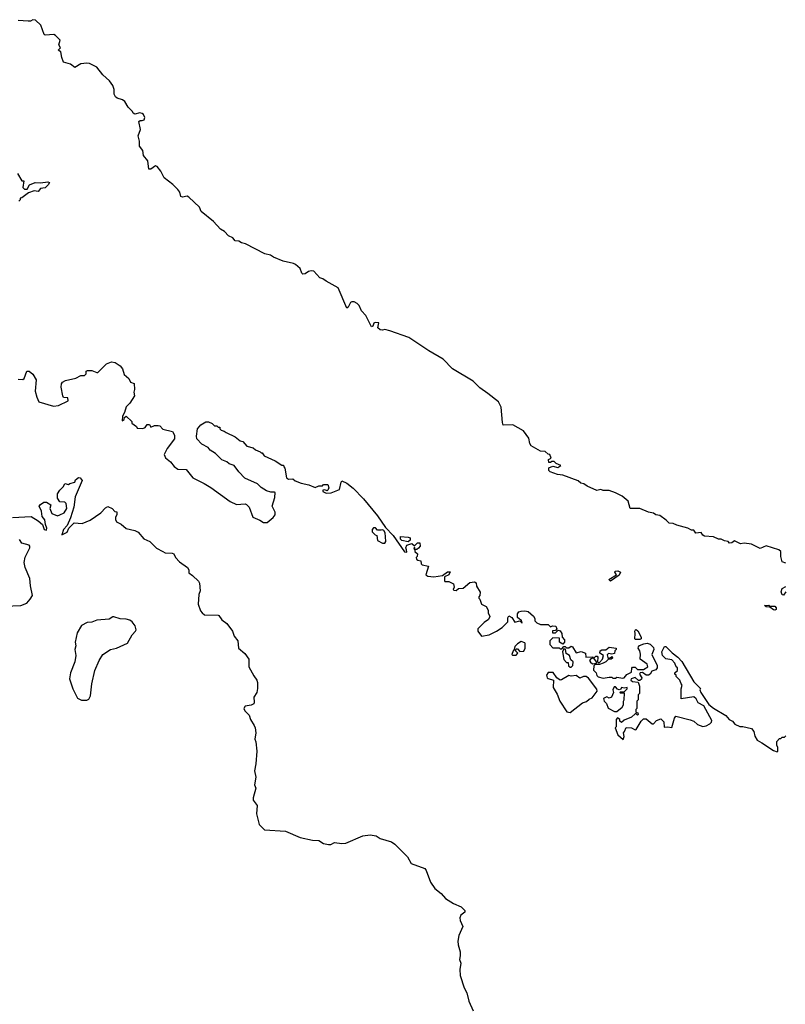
# Model space of a CAD drawing. Extents: x 2528690 to 2677062, y 911844 to 1023253.
# Tile 19 of 145: x 2595567 to 2601810, y 919781 to 927813. Entities that reach past the tile are written whole.
import ezdxf

# ---------------------------------------------------------------- set-up
doc = ezdxf.new("R2010")
doc.units = 0

msp = doc.modelspace()

# ---------------------------------------------------------------- linework, layer by layer
at = {"layer": '0CON10XD'}
for points in [[(2596491.7, 927051.7), (2596486.7, 927065), (2596450.9, 927100.9), (2596425, 927146.2), (2596405, 927160), (2596362.3, 927172.3), (2596346.7, 927185), (2596336.7, 927205), (2596336.7, 927245), (2596325, 927277.5), (2596298.8, 927315), (2596244.5, 927364.5), (2596195.9, 927425.9), (2596135, 927455.8), (2596115, 927458), (2596065, 927452.5), (2596015, 927422.5), (2595980.7, 927450.7), (2595925, 927467.5), (2595910, 927505), (2595901.7, 927551.7), (2595880, 927565), (2595900, 927585), (2595887, 927607), (2595896.2, 927645), (2595858.8, 927685), (2595845, 927692), (2595775, 927687.5), (2595765, 927692.5), (2595738.3, 927768.3), (2595695, 927808.8), (2595675, 927813.3), (2595655, 927802.5), (2595635, 927802.5), (2595555, 927806.7)], [(2601815, 923380), (2601785, 923390), (2601772.5, 923435), (2601772.5, 923475), (2601757.7, 923487.7), (2601655, 923521.2), (2601605, 923500), (2601535, 923533.3), (2601475, 923543.3), (2601445, 923537.5), (2601395, 923562.5), (2601375, 923546.7), (2601355, 923542.5), (2601345, 923556.7), (2601315, 923562.5), (2601286.4, 923576.4), (2601265, 923576.2), (2601225, 923593.3), (2601150.8, 923600.8), (2601138.3, 923608.3), (2601125, 923630), (2601080, 923625), (2601065, 923650), (2601045, 923647.5), (2601015, 923666), (2600925, 923690), (2600895, 923704), (2600862.5, 923705), (2600839.5, 923729.5), (2600787.7, 923767.7), (2600754.2, 923774.2), (2600735, 923786.2), (2600695.9, 923795.9), (2600625, 923826), (2600546.2, 923826.2), (2600527.5, 923885), (2600480, 923925), (2600425, 923953.3), (2600375, 923972.5), (2600325, 923972.5), (2600305, 923980), (2600273, 923973), (2600195, 924007.5), (2600167, 924027), (2600143, 924033), (2600121.7, 924051.7), (2599997, 924097), (2599953, 924103), (2599893.6, 924123.6), (2599882.5, 924135), (2599881.7, 924158.3), (2599915, 924170), (2599955, 924160), (2599980, 924175), (2599941.7, 924191.7), (2599925, 924210), (2599905, 924210), (2599895, 924200), (2599881.7, 924201.7), (2599880, 924225), (2599900, 924235), (2599890, 924265), (2599875, 924270), (2599851.7, 924291.7), (2599815, 924292.5), (2599737, 924337), (2599726.7, 924355), (2599719.7, 924399.7), (2599675, 924460), (2599587, 924507), (2599510, 924505), (2599503, 924527), (2599493, 924653), (2599470, 924695), (2599383.8, 924765), (2599318.7, 924808.7), (2599264.1, 924864.1), (2599095, 924965.8), (2599021.2, 925045), (2598902.2, 925112.2), (2598739.8, 925219.8), (2598585, 925275.7), (2598545, 925286.2), (2598525, 925280), (2598505, 925283.3), (2598488.3, 925298.3), (2598495, 925340), (2598465, 925342.5), (2598455, 925337.5), (2598446.1, 925313.9), (2598435, 925308.8), (2598388.7, 925398.7), (2598355, 925437.1), (2598335, 925480.8), (2598318, 925498), (2598295, 925511.4), (2598275, 925512), (2598263.8, 925505), (2598245, 925467.5), (2598235, 925460), (2598165, 925625.8), (2598065, 925678.8), (2598040, 925700), (2598015, 925708.6), (2597965, 925762.9), (2597944.6, 925765.4), (2597921.8, 925758.2), (2597895, 925740), (2597875, 925736.2), (2597866.2, 925745), (2597853.3, 925783.3), (2597816.1, 925816.1), (2597800, 925825), (2597715, 925844.2), (2597635.7, 925875.7), (2597611.7, 925891.7), (2597565, 925902.5), (2597407.5, 925985), (2597375, 925993.3), (2597355, 926006.7), (2597325, 926010), (2597305, 926033.3), (2597269.3, 926049.3), (2597236.4, 926086.4), (2597205, 926103.3), (2597147.6, 926167.6), (2597047.3, 926247.3), (2597033.8, 926285), (2596945, 926366.7), (2596933.6, 926373.6), (2596895, 926366.7), (2596880.7, 926370.7), (2596872.5, 926405), (2596855, 926427.5), (2596815, 926467.5), (2596743.6, 926523.6), (2596718.3, 926578.3), (2596687.5, 926615), (2596675, 926620), (2596635.9, 926594.1), (2596620, 926595), (2596611.7, 926661.7), (2596577.5, 926705), (2596570, 926745), (2596542.7, 926782.7), (2596543.6, 926823.6), (2596533.3, 926865), (2596553, 926917), (2596538.3, 926981.7), (2596548.3, 926991.7), (2596565, 926990), (2596583, 926997), (2596586.7, 927015), (2596575, 927040), (2596565, 927047.5), (2596545, 927052.5), (2596505, 927042.5), (2596491.7, 927051.7)], [(2595548.3, 926558.3), (2595585, 926500), (2595600, 926500), (2595592.5, 926445), (2595605, 926430), (2595628.3, 926431.7), (2595647.5, 926465), (2595693.6, 926486.4), (2595735, 926482.5), (2595795, 926490), (2595810, 926485), (2595800, 926465), (2595775, 926442.5), (2595735, 926437.5), (2595717, 926413), (2595685, 926416.7), (2595638.3, 926401.7), (2595585, 926360), (2595571.7, 926358.3), (2595570, 926345), (2595558.3, 926331.7)], [(2595555, 924880), (2595591.7, 924878.3), (2595603, 924887), (2595625, 924946.7), (2595645, 924946.7), (2595675, 924922.5), (2595700.8, 924875), (2595692.4, 924782.4), (2595705, 924732.5), (2595723.8, 924695), (2595841.1, 924661.1), (2595884.4, 924665.6), (2595962.5, 924705), (2595959.3, 924729.3), (2595925, 924730), (2595917.5, 924745), (2595903.8, 924815), (2595907.7, 924842.3), (2595916.7, 924855), (2595941.2, 924868.8), (2596025, 924888.8), (2596065, 924910), (2596095, 924910), (2596110, 924925), (2596110, 924945), (2596118.3, 924951.7), (2596155, 924950), (2596195, 924934), (2596205, 924936.2), (2596275, 925006.2), (2596315, 925023.3), (2596346.1, 925016.1), (2596385, 924990), (2596406.1, 924966.1), (2596419.3, 924919.3), (2596456.4, 924886.4), (2596470, 924855), (2596500, 924845), (2596503.3, 924795), (2596496.7, 924775), (2596502.5, 924745), (2596466.1, 924683.9), (2596433.8, 924655), (2596421.7, 924608.3), (2596405, 924580), (2596401.7, 924541.7), (2596418.3, 924551.7), (2596421.7, 924568.3), (2596435, 924580), (2596480, 924535), (2596481.7, 924521.7), (2596520, 924495), (2596525, 924480), (2596571.7, 924478.3), (2596590, 924485), (2596605, 924510), (2596625, 924510), (2596635, 924490), (2596667, 924503), (2596695, 924503.3), (2596708.8, 924498.8), (2596735, 924472.5), (2596813, 924453), (2596830, 924425), (2596828, 924395), (2596768.6, 924315), (2596746, 924265), (2596755, 924237.5), (2596797.5, 924205), (2596825, 924167.5), (2596855, 924147.5), (2596925, 924142.5), (2596977.5, 924075), (2597070.7, 924030.7), (2597125, 923996.7), (2597281.7, 923881.7), (2597335, 923857.5), (2597405, 923862.5), (2597417, 923857), (2597437, 923837), (2597467.5, 923755), (2597525, 923731.2), (2597555, 923712), (2597585, 923710), (2597635, 923753.3), (2597650, 923775), (2597648.8, 923795), (2597626.7, 923845), (2597646.7, 923915), (2597650, 923955), (2597645, 923960), (2597615, 923957.5), (2597579.3, 923969.3), (2597535, 923997.5), (2597505, 924027.5), (2597403.9, 924073.9), (2597353.6, 924123.6), (2597316.4, 924176.4), (2597275, 924190), (2597255, 924207.5), (2597215, 924222.5), (2597163, 924273), (2597120.7, 924300.7), (2597103, 924323), (2597050.7, 924350.7), (2597012.5, 924395), (2597007.5, 924415), (2597017.5, 924475), (2597045, 924507.5), (2597085, 924532.5), (2597105, 924532.5), (2597135, 924520), (2597155, 924500), (2597175, 924500), (2597185, 924490), (2597198.3, 924488.3), (2597200, 924475), (2597210, 924465), (2597235, 924457.5), (2597250, 924445), (2597325, 924410), (2597365, 924377.5), (2597385, 924372.5), (2597420, 924335), (2597471.7, 924321.7), (2597490, 924305), (2597528.3, 924288.3), (2597535, 924280), (2597545, 924280), (2597560, 924255), (2597650, 924215), (2597705, 924180), (2597718.3, 924178.3), (2597720, 924165), (2597730, 924155), (2597742.5, 924075), (2597760, 924065), (2597795, 924067.5), (2597812.3, 924052.3), (2597862.5, 924032.5), (2597925, 924018.8), (2597975, 923997.5), (2598005, 924010), (2598035, 924010), (2598045, 924020), (2598080, 924020), (2598087.5, 923995), (2598080, 923975), (2598075, 923970), (2598055, 923977.5), (2598040, 923975), (2598040, 923965), (2598065, 923950), (2598106.4, 923953.6), (2598175, 923980), (2598188.3, 924041.7), (2598195, 924050), (2598235, 924031.2), (2598285, 923991.2), (2598371.2, 923905), (2598483.8, 923765), (2598550.7, 923670.7), (2598613.3, 923605), (2598705, 923472.5), (2598725, 923470), (2598721.7, 923488.3)], [(2595508.3, 923751.7), (2595659.3, 923759.3), (2595716.1, 923726.1), (2595752.5, 923695), (2595767.5, 923655), (2595785, 923650), (2595788.8, 923665), (2595776.7, 923695), (2595771.7, 923731.7), (2595750.8, 923760.8), (2595743.8, 923805), (2595726.7, 923845), (2595735, 923857.5), (2595763.9, 923876.1), (2595785, 923877.5), (2595820, 923855), (2595812.5, 923825), (2595827.5, 923785), (2595875, 923766.7), (2595895, 923772.5), (2595929.3, 923790.7), (2595950, 923825), (2595946.1, 923866.1), (2595935, 923877.5), (2595895, 923880), (2595875, 923910), (2595873.9, 923946.1), (2595893.6, 923976.4), (2595922.5, 924005), (2595935, 924030), (2595965, 924020), (2595975, 924030), (2596015, 924040), (2596021.7, 924058.3), (2596045, 924077.5), (2596060, 924075), (2596076.7, 924055), (2596020, 923920), (2596006.8, 923836.8), (2595981.7, 923748.3), (2595953.6, 923686.4), (2595924, 923655), (2595910, 923610), (2595955, 923632), (2595967.5, 923665), (2596011.2, 923708.8), (2596075, 923704), (2596140.7, 923729.3), (2596228.5, 923791.5), (2596265, 923831.2), (2596285, 923842.5), (2596320, 923825), (2596341.7, 923801.7), (2596358.3, 923798.3), (2596360, 923775), (2596347.5, 923755), (2596347.5, 923735), (2596357, 923717), (2596395, 923698), (2596435, 923662.9), (2596505, 923646), (2596532.3, 923632.3), (2596577.7, 923577.7), (2596626.6, 923556.6), (2596681.2, 923501.2), (2596733.6, 923473.6), (2596753.9, 923463.9), (2596810.7, 923460.7), (2596822.5, 923455), (2596835.9, 923425.9), (2596870.3, 923390.3), (2596935, 923343.3), (2596946.2, 923325), (2596945, 923300), (2596975, 923280), (2597025, 923232.5), (2597032.5, 923215), (2597037.5, 923155), (2597027.5, 923125), (2597022.5, 923045), (2597041.7, 922991.7), (2597053.6, 922973.6), (2597075, 922957.5), (2597185, 922956.2), (2597191.7, 922951.7), (2597215, 922917.5), (2597255, 922886.2), (2597301.2, 922825), (2597316.2, 922785), (2597346, 922745), (2597350, 922685), (2597403.9, 922643.9), (2597436.2, 922595), (2597436.2, 922535), (2597475, 922460), (2597500, 922425), (2597506.2, 922405), (2597506.4, 922356.4), (2597500, 922325), (2597476.7, 922285), (2597480, 922245), (2597475, 922232.5), (2597455, 922220), (2597406.4, 922213.6), (2597393.8, 922195), (2597403.9, 922173.9), (2597438.3, 922138.3), (2597447.5, 922105), (2597480, 922055), (2597486.2, 922035), (2597492.5, 921995), (2597483.3, 921945), (2597493, 921923), (2597500, 921845), (2597493.6, 921743.6), (2597481.2, 921685), (2597493.3, 921635), (2597481.2, 921571.2), (2597492.5, 921545), (2597470, 921465), (2597470, 921445), (2597503, 921403), (2597498.8, 921335), (2597518.3, 921248.3), (2597562.5, 921205), (2597735, 921192.5), (2597855, 921141.4), (2597955, 921120), (2598005.7, 921115.7), (2598045, 921092), (2598086.1, 921083.9), (2598105, 921083.8), (2598135, 921101.2), (2598195, 921091.2), (2598225, 921096), (2598365.7, 921154.3), (2598425, 921162.2), (2598475, 921156), (2598505, 921134), (2598600, 921105), (2598625, 921087.5), (2598730, 920985), (2598758.7, 920928.7)], [(2598545, 923542.5), (2598552.5, 923555), (2598550, 923595), (2598546.4, 923626.4), (2598536.7, 923646.7), (2598525, 923652.5), (2598515, 923647.5), (2598485, 923650), (2598468.3, 923668.3), (2598451.7, 923668.3), (2598440, 923655), (2598440, 923635), (2598465, 923610), (2598480, 923605), (2598483.9, 923563.9), (2598525, 923542.5), (2598545, 923542.5)], [(2595445, 923028.1), (2595574.6, 923034.6), (2595625, 923053.8), (2595653.3, 923085), (2595670, 923115), (2595653.6, 923195), (2595649.6, 923255), (2595611.2, 923345), (2595604, 923384), (2595611.2, 923428.8), (2595648.8, 923505), (2595649.3, 923519.3), (2595645, 923526.7), (2595585, 923543.3), (2595563.9, 923573.9)], [(2598735, 923552.5), (2598683.9, 923563.9), (2598673.3, 923575), (2598671.7, 923598.3), (2598735, 923592.5), (2598750, 923585), (2598751.7, 923568.3), (2598735, 923552.5)], [(2598721.7, 923488.3), (2598716.7, 923505), (2598723, 923527), (2598765, 923540), (2598785, 923520), (2598810, 923545), (2598830, 923545), (2598831.7, 923518.3), (2598818.3, 923501.7), (2598805, 923490), (2598790, 923490), (2598785, 923510), (2598780, 923495), (2598790, 923490), (2598790, 923475), (2598810, 923455), (2598807, 923433), (2598800, 923425), (2598801.7, 923411.7), (2598813, 923403), (2598838.3, 923398.3), (2598840, 923375), (2598850, 923365), (2598900, 923355), (2598880, 923285), (2598895, 923272.5), (2598945, 923267.5), (2599015, 923280), (2599055, 923307.5), (2599078.3, 923308.3), (2599066.4, 923283.6), (2599031.7, 923268.3), (2599030, 923235), (2599035, 923230), (2599065, 923230), (2599105, 923210), (2599110, 923185), (2599102.5, 923165), (2599108.3, 923158.3), (2599125, 923157.5), (2599145, 923172.5), (2599182.5, 923175), (2599238.3, 923221.7), (2599275, 923226.7), (2599289.3, 923219.3), (2599293, 923193), (2599321.7, 923141.7), (2599320, 923115), (2599310, 923105), (2599310, 923095), (2599320, 923085), (2599333.9, 923043.9), (2599370, 923025), (2599387, 922997), (2599387.5, 922975), (2599400, 922945), (2599389.5, 922920.5), (2599355, 922896.7), (2599302.5, 922845), (2599302.5, 922825), (2599333, 922783), (2599395.8, 922794.2), (2599456.1, 922823.9), (2599500, 922855), (2599548.3, 922901.7), (2599547, 922933), (2599555, 922950), (2599578.8, 922935), (2599605, 922897.5), (2599645, 922910), (2599665, 922890), (2599660, 922915), (2599641.7, 922921.7), (2599626.4, 922936.4), (2599625, 922967.5), (2599637.7, 922982.3), (2599655, 922988), (2599685, 922990), (2599713.9, 922983.9), (2599756.4, 922946.4), (2599767, 922927), (2599768.3, 922908.3), (2599783, 922893), (2599815, 922880), (2599875, 922880), (2599895, 922860), (2599912.5, 922867.5), (2599940, 922865), (2599947.5, 922842.5), (2599935, 922830), (2599911.7, 922828.3), (2599911.7, 922811.7), (2599935, 922810), (2599958.3, 922831.7), (2599975, 922827.5), (2599987.5, 922805), (2599990, 922775), (2600010, 922755), (2600010, 922735), (2599995, 922720), (2599970, 922735), (2599968.3, 922768.3), (2599915, 922770), (2599890, 922745), (2599890, 922715), (2599915, 922690), (2599965, 922690), (2599975, 922680), (2599988.3, 922681.7), (2600005, 922700), (2600015, 922700), (2600025, 922690), (2600045, 922690), (2600065, 922703.3), (2600075, 922696.7), (2600105, 922647.5), (2600145, 922660), (2600180, 922645), (2600183, 922613), (2600240, 922615), (2600240, 922605), (2600225, 922600), (2600212.5, 922585), (2600220.7, 922570.7), (2600238.3, 922558.3), (2600270, 922565), (2600270, 922575), (2600250, 922605), (2600265, 922620), (2600275, 922620), (2600281.7, 922611.7), (2600280, 922575), (2600285, 922570), (2600295, 922570), (2600320, 922595), (2600327, 922627), (2600297.5, 922645), (2600300, 922665), (2600315, 922672.5), (2600347, 922673), (2600375, 922693.3), (2600430, 922685), (2600430, 922675), (2600420, 922665), (2600418.3, 922641.7), (2600395, 922637.5), (2600368.3, 922641.7), (2600358.3, 922631.7), (2600365, 922600), (2600398.3, 922618.3), (2600400, 922605), (2600390, 922595), (2600365, 922592.5), (2600346.1, 922573.9), (2600325, 922563.8), (2600295, 922553.8), (2600258.3, 922551.7), (2600247.5, 922542.5), (2600246.1, 922506.1), (2600267.5, 922485), (2600273.8, 922463.8), (2600285, 922452.5), (2600325, 922440), (2600375, 922450), (2600395, 922450), (2600405, 922440), (2600425, 922440), (2600435, 922450), (2600485, 922440), (2600496.4, 922443.6), (2600517.5, 922472.5), (2600555, 922490), (2600558.3, 922521.7), (2600565, 922530), (2600585, 922530), (2600605, 922512.5), (2600655, 922512.5), (2600689.4, 922535), (2600683.8, 922555), (2600626.4, 922596.4), (2600628.3, 922638.3), (2600623.3, 922665), (2600610, 922685), (2600611.7, 922698.3), (2600622.3, 922707.7), (2600657.7, 922722.3), (2600685, 922725.8), (2600708.9, 922718.9), (2600735, 922692.5), (2600738, 922675), (2600720.8, 922635), (2600764.3, 922545), (2600765.7, 922524.3), (2600755, 922509.2), (2600721.1, 922498.9), (2600707.1, 922472.9), (2600695, 922465.8), (2600675, 922465.7), (2600645, 922488), (2600625.9, 922484.1), (2600622, 922475), (2600640, 922445), (2600637.1, 922432.9), (2600625, 922422.5), (2600611.7, 922421.7), (2600585, 922445.8), (2600554.2, 922435), (2600550.8, 922425), (2600565, 922414), (2600610, 922410), (2600622.5, 922375), (2600620, 922315), (2600610, 922305), (2600610, 922265), (2600600, 922255), (2600600, 922195), (2600590, 922185), (2600590, 922165), (2600608.3, 922158.3), (2600610, 922145), (2600605, 922140), (2600595, 922150), (2600585, 922150), (2600557, 922123), (2600495, 922100), (2600475, 922080), (2600461.7, 922091.7), (2600460, 922105), (2600441.7, 922118.3), (2600430, 922105), (2600430, 922045), (2600422.5, 922035), (2600445, 921980), (2600488.3, 921941.7), (2600497.5, 921965), (2600490, 921995), (2600500, 922005), (2600511.7, 922038.3), (2600556.7, 922036.7), (2600585, 922020), (2600595, 922022.5), (2600635, 922090), (2600655, 922110), (2600675, 922110), (2600725, 922070), (2600735, 922070), (2600760, 922095), (2600795, 922110), (2600820, 922085), (2600821.7, 922041.7), (2600850, 922045), (2600885, 922040), (2600907.5, 922115), (2600918.3, 922131.7), (2601035, 922102.5), (2601065, 922090), (2601093, 922063), (2601138.3, 922048.3), (2601165, 922052.5), (2601195, 922067.5), (2601208.8, 922081.2), (2601210, 922095), (2601145.8, 922215.8), (2601100.7, 922240.7), (2601083, 922273), (2601065, 922290), (2600961.7, 922271.7), (2600960, 922355), (2600970, 922385), (2600960, 922395), (2600950, 922425), (2600920, 922455), (2600920, 922465), (2600910, 922475), (2600910, 922485), (2600930, 922505), (2600930, 922525), (2600920, 922535), (2600910, 922565), (2600885, 922590), (2600835, 922600), (2600810, 922625), (2600803, 922657), (2600825, 922700), (2600835, 922700), (2600886.7, 922646.7), (2600935, 922613.3), (2600967.3, 922577.3), (2601065, 922412.5), (2601118.3, 922358.3), (2601112.5, 922345), (2601122.5, 922325), (2601187.3, 922227.3), (2601225, 922196.7), (2601325, 922137.5), (2601353.6, 922103.6), (2601379.3, 922089.3), (2601400, 922065), (2601438.3, 922048.3), (2601465, 922047.5), (2601535, 922030), (2601552.5, 922005), (2601562.5, 921967.5), (2601580, 921935), (2601620, 921915), (2601715, 921850), (2601745, 921840), (2601750, 921845), (2601750, 921875), (2601740, 921895), (2601740, 921925), (2601761.7, 921948.3), (2601775, 921950), (2601785, 921960), (2601805, 921960), (2601815, 921970)], [(2600385, 923233.8), (2600370, 923245), (2600432.5, 923285), (2600420, 923305), (2600423.8, 923315), (2600445, 923316), (2600466.7, 923306.7), (2600455, 923282.5), (2600385, 923233.8)], [(2601815, 923146.2), (2601795, 923117.5), (2601785, 923120), (2601777.5, 923145), (2601785, 923173.3), (2601815, 923188.8)], [(2601725, 922996.7), (2601715, 923000), (2601685, 923020), (2601655, 923022.5), (2601640, 923035), (2601675, 923037.5), (2601685, 923030), (2601725, 923030), (2601736.7, 923015), (2601735, 923002.5), (2601725, 922996.7)], [(2596115, 922261.2), (2596129.5, 922270.5), (2596144.1, 922295.9), (2596154.3, 922395), (2596178, 922505), (2596214.4, 922585.6), (2596245.9, 922634.1), (2596306.7, 922675), (2596355, 922686), (2596445, 922726.2), (2596485, 922793.8), (2596512, 922825), (2596515.8, 922835.8), (2596507.9, 922867.9), (2596485, 922900), (2596465, 922913.3), (2596435, 922923.3), (2596385, 922926), (2596335, 922942.5), (2596325, 922942.5), (2596295, 922923.3), (2596195, 922915.7), (2596155, 922897.5), (2596115.8, 922894.2), (2596070, 922870), (2596035, 922812.5), (2596020, 922735), (2596023.3, 922705), (2596016.7, 922675), (2596023.3, 922625), (2596016.2, 922575), (2595981.2, 922485), (2595973.8, 922435), (2596000, 922355), (2596037.7, 922277.7), (2596071.7, 922261.7), (2596115, 922261.2)], [(2600623.9, 922756.1), (2600587.5, 922757.5), (2600582.5, 922762.5), (2600586.7, 922805), (2600582.5, 922825), (2600587.5, 922835), (2600595, 922838), (2600608.3, 922828.3), (2600635.6, 922775.6), (2600635, 922763.3), (2600623.9, 922756.1)], [(2599615, 922630), (2599630, 922645), (2599610, 922665), (2599615, 922680), (2599625, 922680), (2599645, 922660), (2599678.3, 922661.7), (2599687.5, 922685), (2599690, 922725), (2599685, 922730), (2599655, 922740), (2599625, 922722.5), (2599605, 922700), (2599600, 922675), (2599590, 922665), (2599580, 922635), (2599585, 922630), (2599615, 922630)], [(2600065, 922530), (2600077.5, 922545), (2600080, 922575), (2600061.7, 922591.7), (2600050, 922625), (2600023.9, 922643.9), (2600018.3, 922678.3), (2600005, 922680), (2599992.5, 922657.5), (2600003, 922593), (2600025, 922570), (2600038.3, 922568.3), (2600041.7, 922541.7), (2600055, 922530), (2600065, 922530)], [(2600055, 922162.5), (2600155, 922240.9), (2600187.9, 922252.1), (2600209.6, 922270.4), (2600235, 922280), (2600275.8, 922334.2), (2600272.1, 922352.1), (2600205, 922442), (2600185, 922455.8), (2600165, 922456.2), (2600135, 922442.5), (2600105, 922462), (2600065, 922456.7), (2600045, 922463.3), (2599985, 922426.7), (2599975, 922426.2), (2599946.7, 922445), (2599918.3, 922488.3), (2599875, 922486.7), (2599863.6, 922466.4), (2599867.5, 922445), (2599875, 922437.5), (2599920, 922425), (2599917.1, 922365), (2599949.8, 922309.8), (2599971.5, 922255), (2600027.3, 922167.3), (2600055, 922162.5)], [(2600418.3, 922168.3), (2600435, 922170), (2600480, 922205), (2600490, 922225), (2600490, 922255), (2600497.5, 922265), (2600498.3, 922318.3), (2600465, 922320), (2600460, 922325), (2600465, 922330), (2600498.3, 922331.7), (2600520, 922355), (2600520, 922365), (2600495, 922360), (2600475, 922366.2), (2600468.3, 922351.7), (2600455, 922346), (2600440.9, 922350.9), (2600425, 922370.8), (2600415, 922370), (2600403.1, 922345), (2600410, 922325), (2600392.5, 922285), (2600375, 922277.5), (2600355, 922290), (2600327.5, 922275), (2600332.5, 922255), (2600352.5, 922235), (2600367, 922197), (2600418.3, 922168.3)], [(2598758.7, 920928.7), (2598869.7, 920889.7), (2598881.7, 920871.7), (2598916.6, 920776.6), (2598952.5, 920725), (2599004.6, 920684.6), (2599038.8, 920645), (2599104.3, 920604.3), (2599165.7, 920575.7), (2599196.7, 920545), (2599198, 920532), (2599165, 920506.7), (2599156.2, 920485), (2599158.8, 920465), (2599180, 920415), (2599147.7, 920342.3), (2599138.8, 920295), (2599141.2, 920265), (2599158.3, 920208.3), (2599160, 920175), (2599153.8, 920145), (2599164.2, 920115), (2599156, 920065), (2599158.8, 920015), (2599192, 919915), (2599212.5, 919875), (2599230, 919805), (2599265, 919727.5)]]:
    msp.add_lwpolyline(points, dxfattribs=at)

doc.saveas('drawing.dxf')
